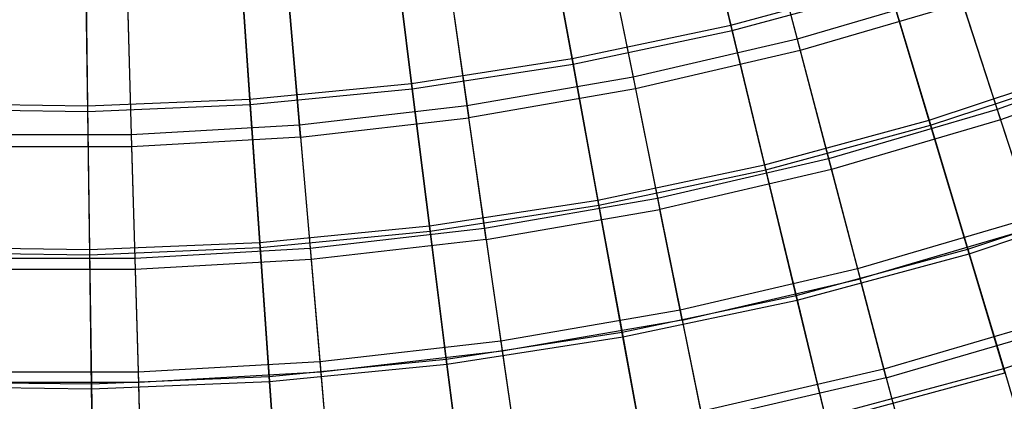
# Model space of a CAD drawing. Extents: x 0.1 to 12.1, y -6 to 6.
# Tile 49 of 256: x 6.019 to 7.506, y -4.858 to -4.281. Entities that reach past the tile are written whole.
import ezdxf

# ---------------------------------------------------------------- set-up
doc = ezdxf.new("R2010")
doc.units = 0
doc.header["$LTSCALE"] = 2.54
doc.layers.get('0').update_dxf_attribs({"linetype": 'CONTINUOUS'})

# ---------------------------------------------------------------- blocks, each defined once
blk = doc.blocks.new('DROPS_COLOR_B-11195_STL')
at = {"color": 0}
for p, q in [((7.1418, -4.1157, 3.9205), (7.1931, -4.3107, 4.177)), ((7.1418, -4.1157, 3.9205), (7.1931, -4.3107, 4.177)), ((7.1468, -4.1346, 11.4426), (7.1977, -4.3282, 11.1851)), ((7.1468, -4.1346, 11.4426), (7.1977, -4.3282, 11.1851)), ((6.9051, -4.1708, 3.9205), (6.9451, -4.3684, 4.177)), ((6.9051, -4.1708, 3.9205), (6.9451, -4.3684, 4.177)), ((6.909, -4.1899, 11.4426), (6.9487, -4.3861, 11.1851)), ((6.909, -4.1899, 11.4426), (6.9487, -4.3861, 11.1851)), ((6.6656, -4.2122, 3.9205), (6.6943, -4.4118, 4.177)), ((6.6656, -4.2122, 3.9205), (6.6943, -4.4118, 4.177)), ((6.6684, -4.2315, 11.4426), (6.6969, -4.4297, 11.1851)), ((6.6684, -4.2315, 11.4426), (6.6969, -4.4297, 11.1851)), ((6.4242, -4.2399, 3.9205), (6.4414, -4.4408, 4.177)), ((6.4242, -4.2399, 3.9205), (6.4414, -4.4408, 4.177)), ((7.4373, -4.239, 4.177), (7.1931, -4.3107, 4.177)), ((7.4373, -4.239, 4.177), (7.1931, -4.3107, 4.177)), ((7.4373, -4.239, 4.177), (7.4951, -4.4169, 4.4442)), ((7.4373, -4.239, 4.177), (7.4951, -4.4169, 4.4442)), ((6.1815, -4.2538, 3.9205), (6.1873, -4.4553, 4.177)), ((6.1815, -4.2538, 3.9205), (6.1873, -4.4553, 4.177)), ((6.443, -4.4588, 11.1851), (6.4258, -4.2593, 11.4426)), ((6.443, -4.4588, 11.1851), (6.4258, -4.2593, 11.4426)), ((7.4429, -4.2562, 11.1851), (7.1977, -4.3282, 11.1851)), ((7.4429, -4.2562, 11.1851), (7.1977, -4.3282, 11.1851)), ((7.4429, -4.2562, 11.1851), (7.5003, -4.4328, 10.9169)), ((7.4429, -4.2562, 11.1851), (7.5003, -4.4328, 10.9169)), ((6.1821, -4.2733, 11.4426), (6.1878, -4.4734, 11.1851)), ((6.1821, -4.2733, 11.4426), (6.1878, -4.4734, 11.1851)), ((7.1931, -4.3107, 4.177), (6.9451, -4.3684, 4.177)), ((7.1931, -4.3107, 4.177), (6.9451, -4.3684, 4.177)), ((7.1931, -4.3107, 4.177), (7.2406, -4.4917, 4.4442)), ((7.1931, -4.3107, 4.177), (7.2406, -4.4917, 4.4442)), ((7.745, -4.3278, 4.4442), (7.4951, -4.4169, 4.4442)), ((7.745, -4.3278, 4.4442), (7.4951, -4.4169, 4.4442)), ((7.1977, -4.3282, 11.1851), (6.9487, -4.3861, 11.1851)), ((7.1977, -4.3282, 11.1851), (6.9487, -4.3861, 11.1851)), ((7.1977, -4.3282, 11.1851), (7.2449, -4.5078, 10.9169)), ((7.1977, -4.3282, 11.1851), (7.2449, -4.5078, 10.9169)), ((7.751, -4.3434, 10.9169), (7.5003, -4.4328, 10.9169)), ((7.751, -4.3434, 10.9169), (7.5003, -4.4328, 10.9169)), ((6.9451, -4.3684, 4.177), (6.6943, -4.4118, 4.177)), ((6.9451, -4.3684, 4.177), (6.6943, -4.4118, 4.177)), ((6.9451, -4.3684, 4.177), (6.9823, -4.5517, 4.4442)), ((6.9451, -4.3684, 4.177), (6.9823, -4.5517, 4.4442)), ((6.9487, -4.3861, 11.1851), (6.6969, -4.4297, 11.1851)), ((6.9487, -4.3861, 11.1851), (6.6969, -4.4297, 11.1851)), ((6.9487, -4.3861, 11.1851), (6.9856, -4.5681, 10.9169)), ((6.9487, -4.3861, 11.1851), (6.9856, -4.5681, 10.9169)), ((6.6943, -4.4118, 4.177), (6.4414, -4.4408, 4.177)), ((6.6943, -4.4118, 4.177), (6.4414, -4.4408, 4.177)), ((6.6943, -4.4118, 4.177), (6.7209, -4.597, 4.4442)), ((6.6943, -4.4118, 4.177), (6.7209, -4.597, 4.4442)), ((7.4951, -4.4169, 4.4442), (7.2406, -4.4917, 4.4442)), ((7.4951, -4.4169, 4.4442), (7.2406, -4.4917, 4.4442)), ((7.4951, -4.4169, 4.4442), (7.5483, -4.5805, 4.7214)), ((7.4951, -4.4169, 4.4442), (7.5483, -4.5805, 4.7214)), ((6.443, -4.4588, 11.1851), (6.6969, -4.4297, 11.1851)), ((6.443, -4.4588, 11.1851), (6.6969, -4.4297, 11.1851)), ((6.7233, -4.6135, 10.9169), (6.6969, -4.4297, 11.1851)), ((6.7233, -4.6135, 10.9169), (6.6969, -4.4297, 11.1851)), ((6.4414, -4.4408, 4.177), (6.1873, -4.4553, 4.177)), ((6.4414, -4.4408, 4.177), (6.1873, -4.4553, 4.177)), ((6.4414, -4.4408, 4.177), (6.4574, -4.6272, 4.4442)), ((6.4414, -4.4408, 4.177), (6.4574, -4.6272, 4.4442)), ((7.5003, -4.4328, 10.9169), (7.2449, -4.5078, 10.9169)), ((7.5003, -4.4328, 10.9169), (7.2449, -4.5078, 10.9169)), ((7.5003, -4.4328, 10.9169), (7.553, -4.5951, 10.6389)), ((7.5003, -4.4328, 10.9169), (7.553, -4.5951, 10.6389)), ((6.1873, -4.4553, 4.177), (5.9327, -4.4553, 4.177)), ((6.1873, -4.4553, 4.177), (5.9327, -4.4553, 4.177)), ((6.1873, -4.4553, 4.177), (6.1926, -4.6423, 4.4442)), ((6.1873, -4.4553, 4.177), (6.1926, -4.6423, 4.4442)), ((6.443, -4.4588, 11.1851), (6.1878, -4.4734, 11.1851)), ((6.443, -4.4588, 11.1851), (6.1878, -4.4734, 11.1851)), ((6.443, -4.4588, 11.1851), (6.4589, -4.6439, 10.9169)), ((6.443, -4.4588, 11.1851), (6.4589, -4.6439, 10.9169)), ((6.1878, -4.4734, 11.1851), (5.9322, -4.4734, 11.1851)), ((6.1878, -4.4734, 11.1851), (5.9322, -4.4734, 11.1851)), ((6.1878, -4.4734, 11.1851), (6.1931, -4.6591, 10.9169)), ((6.1878, -4.4734, 11.1851), (6.1931, -4.6591, 10.9169)), ((7.2406, -4.4917, 4.4442), (6.9823, -4.5517, 4.4442)), ((7.2406, -4.4917, 4.4442), (6.9823, -4.5517, 4.4442)), ((7.2406, -4.4917, 4.4442), (7.2844, -4.658, 4.7214)), ((7.2406, -4.4917, 4.4442), (7.2844, -4.658, 4.7214)), ((7.2449, -4.5078, 10.9169), (6.9856, -4.5681, 10.9169)), ((7.2449, -4.5078, 10.9169), (6.9856, -4.5681, 10.9169)), ((7.2449, -4.5078, 10.9169), (7.2883, -4.6728, 10.6389)), ((7.2449, -4.5078, 10.9169), (7.2883, -4.6728, 10.6389)), ((6.9823, -4.5517, 4.4442), (6.7209, -4.597, 4.4442)), ((6.9823, -4.5517, 4.4442), (6.7209, -4.597, 4.4442)), ((6.9823, -4.5517, 4.4442), (7.0165, -4.7203, 4.7214)), ((6.9823, -4.5517, 4.4442), (7.0165, -4.7203, 4.7214)), ((6.7233, -4.6135, 10.9169), (6.9856, -4.5681, 10.9169)), ((6.7233, -4.6135, 10.9169), (6.9856, -4.5681, 10.9169)), ((7.0195, -4.7353, 10.6389), (6.9856, -4.5681, 10.9169)), ((7.0195, -4.7353, 10.6389), (6.9856, -4.5681, 10.9169)), ((7.5483, -4.5805, 4.7214), (7.2844, -4.658, 4.7214)), ((7.5483, -4.5805, 4.7214), (7.2844, -4.658, 4.7214)), ((7.553, -4.5951, 10.6389), (7.2883, -4.6728, 10.6389)), ((7.553, -4.5951, 10.6389), (7.2883, -4.6728, 10.6389)), ((6.7209, -4.597, 4.4442), (6.4574, -4.6272, 4.4442)), ((6.7209, -4.597, 4.4442), (6.4574, -4.6272, 4.4442)), ((6.7209, -4.597, 4.4442), (6.7454, -4.7673, 4.7214)), ((6.7209, -4.597, 4.4442), (6.7454, -4.7673, 4.7214)), ((6.7233, -4.6135, 10.9169), (6.4589, -4.6439, 10.9169)), ((6.7233, -4.6135, 10.9169), (6.4589, -4.6439, 10.9169)), ((6.7233, -4.6135, 10.9169), (6.7476, -4.7824, 10.6389)), ((6.7233, -4.6135, 10.9169), (6.7476, -4.7824, 10.6389)), ((6.4574, -4.6272, 4.4442), (6.1926, -4.6423, 4.4442)), ((6.4574, -4.6272, 4.4442), (6.1926, -4.6423, 4.4442)), ((6.4574, -4.6272, 4.4442), (6.4722, -4.7986, 4.7214)), ((6.4574, -4.6272, 4.4442), (6.4722, -4.7986, 4.7214)), ((6.1926, -4.6423, 4.4442), (5.9274, -4.6423, 4.4442)), ((6.1926, -4.6423, 4.4442), (5.9274, -4.6423, 4.4442)), ((6.1926, -4.6423, 4.4442), (6.1975, -4.8143, 4.7214)), ((6.1926, -4.6423, 4.4442), (6.1975, -4.8143, 4.7214)), ((6.4589, -4.6439, 10.9169), (6.1931, -4.6591, 10.9169)), ((6.4589, -4.6439, 10.9169), (6.1931, -4.6591, 10.9169)), ((6.4589, -4.6439, 10.9169), (6.4735, -4.8139, 10.6389)), ((6.4589, -4.6439, 10.9169), (6.4735, -4.8139, 10.6389)), ((6.1931, -4.6591, 10.9169), (5.9269, -4.6591, 10.9169)), ((6.1931, -4.6591, 10.9169), (5.9269, -4.6591, 10.9169)), ((6.1931, -4.6591, 10.9169), (6.198, -4.8296, 10.6389)), ((6.1931, -4.6591, 10.9169), (6.198, -4.8296, 10.6389)), ((7.2844, -4.658, 4.7214), (7.0165, -4.7203, 4.7214)), ((7.2844, -4.658, 4.7214), (7.0165, -4.7203, 4.7214)), ((7.2844, -4.658, 4.7214), (7.3242, -4.8094, 5.0076)), ((7.2844, -4.658, 4.7214), (7.3242, -4.8094, 5.0076)), ((7.0195, -4.7353, 10.6389), (7.2883, -4.6728, 10.6389)), ((7.0195, -4.7353, 10.6389), (7.2883, -4.6728, 10.6389)), ((7.3277, -4.8227, 10.3518), (7.2883, -4.6728, 10.6389)), ((7.3277, -4.8227, 10.3518), (7.2883, -4.6728, 10.6389)), ((7.0165, -4.7203, 4.7214), (6.7454, -4.7673, 4.7214)), ((7.0165, -4.7203, 4.7214), (6.7454, -4.7673, 4.7214)), ((7.0165, -4.7203, 4.7214), (7.0475, -4.8737, 5.0076)), ((7.0165, -4.7203, 4.7214), (7.0475, -4.8737, 5.0076)), ((7.5967, -4.7294, 5.0076), (7.3242, -4.8094, 5.0076)), ((7.5967, -4.7294, 5.0076), (7.3242, -4.8094, 5.0076)), ((7.0195, -4.7353, 10.6389), (6.7476, -4.7824, 10.6389)), ((7.0195, -4.7353, 10.6389), (6.7476, -4.7824, 10.6389)), ((7.0195, -4.7353, 10.6389), (7.0503, -4.8872, 10.3518)), ((7.0195, -4.7353, 10.6389), (7.0503, -4.8872, 10.3518)), ((7.3277, -4.8227, 10.3518), (7.6009, -4.7425, 10.3518)), ((7.3277, -4.8227, 10.3518), (7.6009, -4.7425, 10.3518)), ((6.7454, -4.7673, 4.7214), (6.4722, -4.7986, 4.7214)), ((6.7454, -4.7673, 4.7214), (6.4722, -4.7986, 4.7214)), ((6.7454, -4.7673, 4.7214), (6.7677, -4.9221, 5.0076)), ((6.7454, -4.7673, 4.7214), (6.7677, -4.9221, 5.0076)), ((6.7476, -4.7824, 10.6389), (6.4735, -4.8139, 10.6389)), ((6.7476, -4.7824, 10.6389), (6.4735, -4.8139, 10.6389)), ((6.7476, -4.7824, 10.6389), (6.7697, -4.9358, 10.3518)), ((6.7476, -4.7824, 10.6389), (6.7697, -4.9358, 10.3518)), ((6.4722, -4.7986, 4.7214), (6.1975, -4.8143, 4.7214)), ((6.4722, -4.7986, 4.7214), (6.1975, -4.8143, 4.7214)), ((6.4722, -4.7986, 4.7214), (6.4855, -4.9545, 5.0076)), ((6.4722, -4.7986, 4.7214), (6.4855, -4.9545, 5.0076)), ((6.1975, -4.8143, 4.7214), (5.9225, -4.8143, 4.7214)), ((6.1975, -4.8143, 4.7214), (5.9225, -4.8143, 4.7214)), ((6.1975, -4.8143, 4.7214), (6.202, -4.9707, 5.0076)), ((6.1975, -4.8143, 4.7214), (6.202, -4.9707, 5.0076)), ((6.4735, -4.8139, 10.6389), (6.198, -4.8296, 10.6389)), ((6.4735, -4.8139, 10.6389), (6.198, -4.8296, 10.6389)), ((6.4735, -4.8139, 10.6389), (6.4867, -4.9683, 10.3518)), ((6.4735, -4.8139, 10.6389), (6.4867, -4.9683, 10.3518)), ((7.3242, -4.8094, 5.0076), (7.0475, -4.8737, 5.0076)), ((7.3242, -4.8094, 5.0076), (7.0475, -4.8737, 5.0076)), ((7.3242, -4.8094, 5.0076), (7.3599, -4.9452, 5.3021)), ((7.3242, -4.8094, 5.0076), (7.3599, -4.9452, 5.3021)), ((6.198, -4.8296, 10.6389), (5.922, -4.8296, 10.6389)), ((6.198, -4.8296, 10.6389), (5.922, -4.8296, 10.6389)), ((6.198, -4.8296, 10.6389), (6.2024, -4.9845, 10.3518)), ((6.198, -4.8296, 10.6389), (6.2024, -4.9845, 10.3518)), ((7.3277, -4.8227, 10.3518), (7.0503, -4.8872, 10.3518)), ((7.3277, -4.8227, 10.3518), (7.0503, -4.8872, 10.3518)), ((7.3277, -4.8227, 10.3518), (7.363, -4.9571, 10.0567)), ((7.3277, -4.8227, 10.3518), (7.363, -4.9571, 10.0567))]:
    blk.add_line(p, q, dxfattribs=at)
blk = doc.blocks.new('GROUP_1')
at = {"color": 0}
for p, q in [((6.979, 1.9319, 1.6972), (7.033, 1.7078, 1.9339)), ((6.979, 1.9319, 1.6972), (7.033, 1.7078, 1.9339)), ((7.0349, 1.6997, 10.057), (6.9811, 1.9233, 10.2942)), ((7.0349, 1.6997, 10.057), (6.9811, 1.9233, 10.2942)), ((6.7516, 1.8838, 1.6972), (6.793, 1.657, 1.9339)), ((6.7516, 1.8838, 1.6972), (6.793, 1.657, 1.9339)), ((6.7945, 1.6488, 10.057), (6.7531, 1.8751, 10.2942)), ((6.7945, 1.6488, 10.057), (6.7531, 1.8751, 10.2942)), ((6.5218, 1.8484, 1.6972), (6.5506, 1.6197, 1.9339)), ((6.5218, 1.8484, 1.6972), (6.5506, 1.6197, 1.9339)), ((6.5516, 1.6114, 10.057), (6.5229, 1.8396, 10.2942)), ((6.5516, 1.6114, 10.057), (6.5229, 1.8396, 10.2942)), ((6.0581, 1.8161, 1.6972), (6.0613, 1.5856, 1.9339)), ((6.0581, 1.8161, 1.6972), (6.0613, 1.5856, 1.9339)), ((6.2904, 1.8258, 1.6972), (6.3064, 1.5958, 1.9339)), ((6.2904, 1.8258, 1.6972), (6.3064, 1.5958, 1.9339)), ((6.307, 1.5875, 10.057), (6.291, 1.817, 10.2942)), ((6.307, 1.5875, 10.057), (6.291, 1.817, 10.2942)), ((6.0614, 1.5772, 10.057), (6.0582, 1.8073, 10.2942)), ((6.0614, 1.5772, 10.057), (6.0582, 1.8073, 10.2942)), ((7.033, 1.7078, 1.9339), (7.2698, 1.7718, 1.9339)), ((7.033, 1.7078, 1.9339), (7.2698, 1.7718, 1.9339)), ((7.2698, 1.7718, 1.9339), (7.3323, 1.5639, 2.183)), ((7.2698, 1.7718, 1.9339), (7.3323, 1.5639, 2.183)), ((7.0349, 1.6997, 10.057), (7.2722, 1.7638, 10.057)), ((7.0349, 1.6997, 10.057), (7.2722, 1.7638, 10.057)), ((7.3345, 1.5563, 9.8075), (7.2722, 1.7638, 10.057)), ((7.3345, 1.5563, 9.8075), (7.2722, 1.7638, 10.057)), ((6.793, 1.657, 1.9339), (7.033, 1.7078, 1.9339)), ((6.793, 1.657, 1.9339), (7.033, 1.7078, 1.9339)), ((6.7945, 1.6488, 10.057), (7.0349, 1.6997, 10.057)), ((6.7945, 1.6488, 10.057), (7.0349, 1.6997, 10.057)), ((7.033, 1.7078, 1.9339), (7.0838, 1.4967, 2.183)), ((7.033, 1.7078, 1.9339), (7.0838, 1.4967, 2.183)), ((7.0857, 1.489, 9.8075), (7.0349, 1.6997, 10.057)), ((7.0857, 1.489, 9.8075), (7.0349, 1.6997, 10.057)), ((6.5506, 1.6197, 1.9339), (6.793, 1.657, 1.9339)), ((6.5506, 1.6197, 1.9339), (6.793, 1.657, 1.9339)), ((6.793, 1.657, 1.9339), (6.832, 1.4434, 2.183)), ((6.793, 1.657, 1.9339), (6.832, 1.4434, 2.183)), ((6.5516, 1.6114, 10.057), (6.7945, 1.6488, 10.057)), ((6.5516, 1.6114, 10.057), (6.7945, 1.6488, 10.057)), ((6.8334, 1.4357, 9.8075), (6.7945, 1.6488, 10.057)), ((6.8334, 1.4357, 9.8075), (6.7945, 1.6488, 10.057)), ((7.3323, 1.5639, 2.183), (7.5766, 1.6448, 2.183)), ((7.3323, 1.5639, 2.183), (7.5766, 1.6448, 2.183)), ((7.3345, 1.5563, 9.8075), (7.5793, 1.6374, 9.8075)), ((7.3345, 1.5563, 9.8075), (7.5793, 1.6374, 9.8075)), ((6.3064, 1.5958, 1.9339), (6.5506, 1.6197, 1.9339)), ((6.3064, 1.5958, 1.9339), (6.5506, 1.6197, 1.9339)), ((6.307, 1.5875, 10.057), (6.5516, 1.6114, 10.057)), ((6.307, 1.5875, 10.057), (6.5516, 1.6114, 10.057)), ((6.5506, 1.6197, 1.9339), (6.5777, 1.4042, 2.183)), ((6.5506, 1.6197, 1.9339), (6.5777, 1.4042, 2.183)), ((6.5786, 1.3964, 9.8075), (6.5516, 1.6114, 10.057)), ((6.5786, 1.3964, 9.8075), (6.5516, 1.6114, 10.057)), ((6.0613, 1.5856, 1.9339), (6.3064, 1.5958, 1.9339)), ((6.0613, 1.5856, 1.9339), (6.3064, 1.5958, 1.9339)), ((6.3064, 1.5958, 1.9339), (6.3215, 1.3792, 2.183)), ((6.3064, 1.5958, 1.9339), (6.3215, 1.3792, 2.183)), ((5.8157, 1.5806, 10.057), (6.0614, 1.5772, 10.057)), ((5.8157, 1.5806, 10.057), (6.0614, 1.5772, 10.057)), ((5.8161, 1.589, 1.9339), (6.0613, 1.5856, 1.9339)), ((5.8161, 1.589, 1.9339), (6.0613, 1.5856, 1.9339)), ((6.0613, 1.5856, 1.9339), (6.0643, 1.3685, 2.183)), ((6.0613, 1.5856, 1.9339), (6.0643, 1.3685, 2.183)), ((6.0614, 1.5772, 10.057), (6.307, 1.5875, 10.057)), ((6.0614, 1.5772, 10.057), (6.307, 1.5875, 10.057)), ((6.0645, 1.3606, 9.8075), (6.0614, 1.5772, 10.057)), ((6.0645, 1.3606, 9.8075), (6.0614, 1.5772, 10.057)), ((6.322, 1.3714, 9.8075), (6.307, 1.5875, 10.057)), ((6.322, 1.3714, 9.8075), (6.307, 1.5875, 10.057)), ((7.0838, 1.4967, 2.183), (7.3323, 1.5639, 2.183)), ((7.0838, 1.4967, 2.183), (7.3323, 1.5639, 2.183)), ((7.3323, 1.5639, 2.183), (7.3907, 1.3693, 2.4436)), ((7.3323, 1.5639, 2.183), (7.3907, 1.3693, 2.4436)), ((7.0857, 1.489, 9.8075), (7.3345, 1.5563, 9.8075)), ((7.0857, 1.489, 9.8075), (7.3345, 1.5563, 9.8075)), ((7.3928, 1.3623, 9.5464), (7.3345, 1.5563, 9.8075)), ((7.3928, 1.3623, 9.5464), (7.3345, 1.5563, 9.8075)), ((6.832, 1.4434, 2.183), (7.0838, 1.4967, 2.183)), ((6.832, 1.4434, 2.183), (7.0838, 1.4967, 2.183)), ((6.8334, 1.4357, 9.8075), (7.0857, 1.489, 9.8075)), ((6.8334, 1.4357, 9.8075), (7.0857, 1.489, 9.8075)), ((7.0838, 1.4967, 2.183), (7.1314, 1.2992, 2.4436)), ((7.0838, 1.4967, 2.183), (7.1314, 1.2992, 2.4436)), ((7.1331, 1.2921, 9.5464), (7.0857, 1.489, 9.8075)), ((7.1331, 1.2921, 9.5464), (7.0857, 1.489, 9.8075)), ((6.5777, 1.4042, 2.183), (6.832, 1.4434, 2.183)), ((6.5777, 1.4042, 2.183), (6.832, 1.4434, 2.183)), ((6.832, 1.4434, 2.183), (6.8685, 1.2436, 2.4436)), ((6.832, 1.4434, 2.183), (6.8685, 1.2436, 2.4436)), ((7.3907, 1.3693, 2.4436), (7.6458, 1.4538, 2.4436)), ((7.3907, 1.3693, 2.4436), (7.6458, 1.4538, 2.4436)), ((7.3928, 1.3623, 9.5464), (7.6483, 1.4469, 9.5464)), ((7.3928, 1.3623, 9.5464), (7.6483, 1.4469, 9.5464)), ((6.5786, 1.3964, 9.8075), (6.8334, 1.4357, 9.8075)), ((6.5786, 1.3964, 9.8075), (6.8334, 1.4357, 9.8075)), ((6.8698, 1.2364, 9.5464), (6.8334, 1.4357, 9.8075)), ((6.8698, 1.2364, 9.5464), (6.8334, 1.4357, 9.8075)), ((6.3215, 1.3792, 2.183), (6.5777, 1.4042, 2.183)), ((6.3215, 1.3792, 2.183), (6.5777, 1.4042, 2.183)), ((6.5777, 1.4042, 2.183), (6.603, 1.2027, 2.4436)), ((6.5777, 1.4042, 2.183), (6.603, 1.2027, 2.4436)), ((6.322, 1.3714, 9.8075), (6.5786, 1.3964, 9.8075)), ((6.322, 1.3714, 9.8075), (6.5786, 1.3964, 9.8075)), ((6.6039, 1.1954, 9.5464), (6.5786, 1.3964, 9.8075)), ((6.6039, 1.1954, 9.5464), (6.5786, 1.3964, 9.8075)), ((5.807, 1.372, 2.183), (6.0643, 1.3685, 2.183)), ((5.807, 1.372, 2.183), (6.0643, 1.3685, 2.183)), ((6.0643, 1.3685, 2.183), (6.3215, 1.3792, 2.183)), ((6.0643, 1.3685, 2.183), (6.3215, 1.3792, 2.183)), ((6.0643, 1.3685, 2.183), (6.0672, 1.1654, 2.4436)), ((6.0643, 1.3685, 2.183), (6.0672, 1.1654, 2.4436)), ((6.0645, 1.3606, 9.8075), (6.322, 1.3714, 9.8075)), ((6.0645, 1.3606, 9.8075), (6.322, 1.3714, 9.8075)), ((6.3215, 1.3792, 2.183), (6.3356, 1.1766, 2.4436)), ((6.3215, 1.3792, 2.183), (6.3356, 1.1766, 2.4436)), ((6.3361, 1.1693, 9.5464), (6.322, 1.3714, 9.8075)), ((6.3361, 1.1693, 9.5464), (6.322, 1.3714, 9.8075)), ((7.1314, 1.2992, 2.4436), (7.3907, 1.3693, 2.4436)), ((7.1314, 1.2992, 2.4436), (7.3907, 1.3693, 2.4436)), ((7.3907, 1.3693, 2.4436), (7.445, 1.1889, 2.715)), ((7.3907, 1.3693, 2.4436), (7.445, 1.1889, 2.715)), ((5.8067, 1.3642, 9.8075), (6.0645, 1.3606, 9.8075)), ((5.8067, 1.3642, 9.8075), (6.0645, 1.3606, 9.8075)), ((6.0673, 1.1581, 9.5464), (6.0645, 1.3606, 9.8075)), ((6.0673, 1.1581, 9.5464), (6.0645, 1.3606, 9.8075)), ((7.1331, 1.2921, 9.5464), (7.3928, 1.3623, 9.5464)), ((7.1331, 1.2921, 9.5464), (7.3928, 1.3623, 9.5464)), ((7.4469, 1.1824, 9.2746), (7.3928, 1.3623, 9.5464)), ((7.4469, 1.1824, 9.2746), (7.3928, 1.3623, 9.5464)), ((6.8685, 1.2436, 2.4436), (7.1314, 1.2992, 2.4436)), ((6.8685, 1.2436, 2.4436), (7.1314, 1.2992, 2.4436)), ((7.1314, 1.2992, 2.4436), (7.1755, 1.116, 2.715)), ((7.1314, 1.2992, 2.4436), (7.1755, 1.116, 2.715)), ((6.8698, 1.2364, 9.5464), (7.1331, 1.2921, 9.5464)), ((6.8698, 1.2364, 9.5464), (7.1331, 1.2921, 9.5464)), ((7.1771, 1.1094, 9.2746), (7.1331, 1.2921, 9.5464)), ((7.1771, 1.1094, 9.2746), (7.1331, 1.2921, 9.5464)), ((7.445, 1.1889, 2.715), (7.7099, 1.2766, 2.715)), ((7.445, 1.1889, 2.715), (7.7099, 1.2766, 2.715)), ((6.603, 1.2027, 2.4436), (6.8685, 1.2436, 2.4436)), ((6.603, 1.2027, 2.4436), (6.8685, 1.2436, 2.4436)), ((6.6039, 1.1954, 9.5464), (6.8698, 1.2364, 9.5464)), ((6.6039, 1.1954, 9.5464), (6.8698, 1.2364, 9.5464)), ((6.8685, 1.2436, 2.4436), (6.9024, 1.0582, 2.715)), ((6.8685, 1.2436, 2.4436), (6.9024, 1.0582, 2.715)), ((6.9036, 1.0516, 9.2746), (6.8698, 1.2364, 9.5464)), ((6.9036, 1.0516, 9.2746), (6.8698, 1.2364, 9.5464)), ((6.3356, 1.1766, 2.4436), (6.603, 1.2027, 2.4436)), ((6.3356, 1.1766, 2.4436), (6.603, 1.2027, 2.4436)), ((6.3361, 1.1693, 9.5464), (6.6039, 1.1954, 9.5464)), ((6.3361, 1.1693, 9.5464), (6.6039, 1.1954, 9.5464)), ((6.603, 1.2027, 2.4436), (6.6265, 1.0157, 2.715)), ((6.603, 1.2027, 2.4436), (6.6265, 1.0157, 2.715)), ((6.6274, 1.009, 9.2746), (6.6039, 1.1954, 9.5464)), ((6.6274, 1.009, 9.2746), (6.6039, 1.1954, 9.5464)), ((6.0672, 1.1654, 2.4436), (6.3356, 1.1766, 2.4436)), ((6.0672, 1.1654, 2.4436), (6.3356, 1.1766, 2.4436)), ((6.3356, 1.1766, 2.4436), (6.3487, 0.9886, 2.715)), ((6.3356, 1.1766, 2.4436), (6.3487, 0.9886, 2.715)), ((7.1755, 1.116, 2.715), (7.445, 1.1889, 2.715)), ((7.1755, 1.116, 2.715), (7.445, 1.1889, 2.715)), ((7.1771, 1.1094, 9.2746), (7.4469, 1.1824, 9.2746)), ((7.1771, 1.1094, 9.2746), (7.4469, 1.1824, 9.2746)), ((7.445, 1.1889, 2.715), (7.4948, 1.023, 2.9964)), ((7.445, 1.1889, 2.715), (7.4948, 1.023, 2.9964)), ((5.7982, 1.1618, 9.5464), (6.0673, 1.1581, 9.5464)), ((5.7982, 1.1618, 9.5464), (6.0673, 1.1581, 9.5464)), ((5.7985, 1.1691, 2.4436), (6.0672, 1.1654, 2.4436)), ((5.7985, 1.1691, 2.4436), (6.0672, 1.1654, 2.4436)), ((6.0672, 1.1654, 2.4436), (6.0698, 0.9769, 2.715)), ((6.0672, 1.1654, 2.4436), (6.0698, 0.9769, 2.715)), ((6.0673, 1.1581, 9.5464), (6.3361, 1.1693, 9.5464)), ((6.0673, 1.1581, 9.5464), (6.3361, 1.1693, 9.5464)), ((6.3492, 0.9818, 9.2746), (6.3361, 1.1693, 9.5464)), ((6.3492, 0.9818, 9.2746), (6.3361, 1.1693, 9.5464)), ((6.0699, 0.9702, 9.2746), (6.0673, 1.1581, 9.5464)), ((6.0699, 0.9702, 9.2746), (6.0673, 1.1581, 9.5464))]:
    blk.add_line(p, q, dxfattribs=at)
blk.add_blockref('DROPS_COLOR_B-11195_STL', (-0.06, 5.9973, -1.7), dxfattribs=at)

msp = doc.modelspace()

# ---------------------------------------------------------------- block references
at = {"color": 0}
msp.add_blockref('GROUP_1', (0.06, -5.9973, 1.7), dxfattribs=at)

doc.saveas('drawing.dxf')
